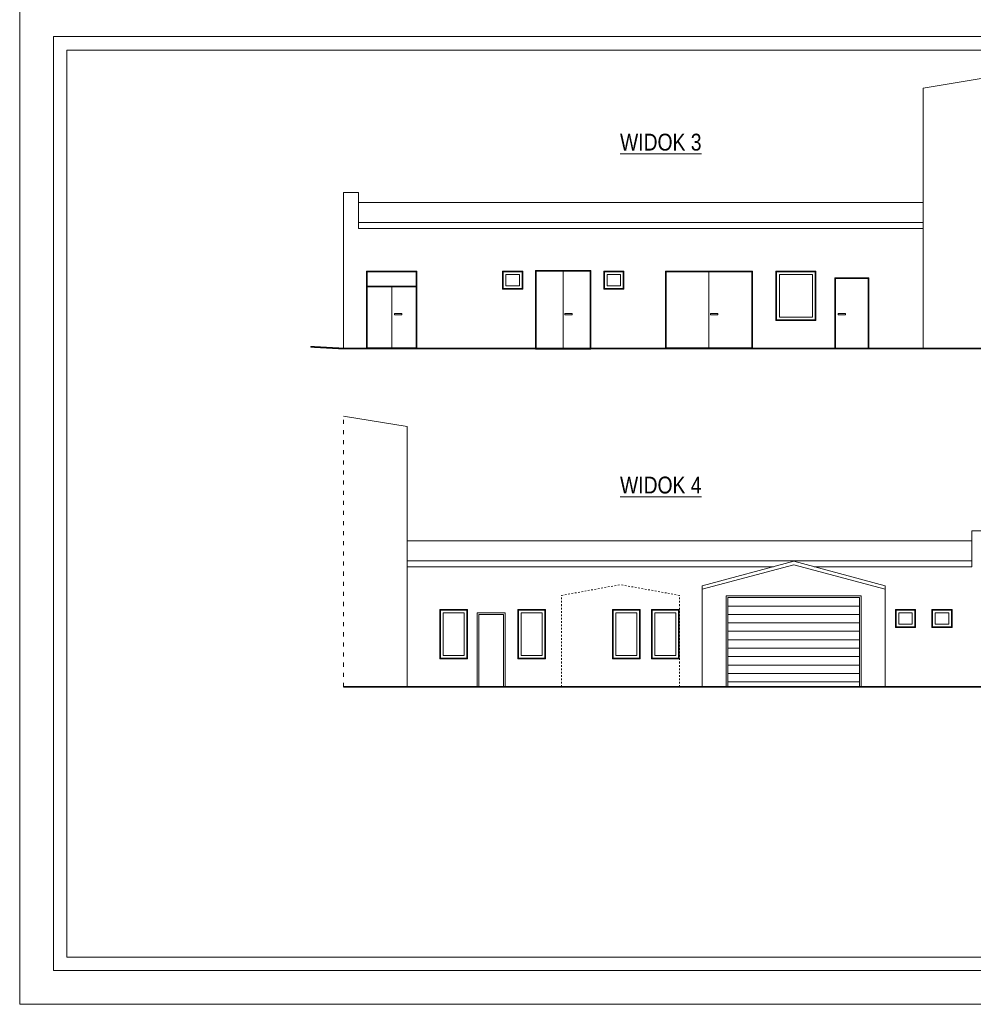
# Model space of a CAD drawing. Header units: millimetres. Extents: x 17147 to 49062, y -18116 to -4632.
# Tile 1 of 176: x 17147 to 19976, y -10572 to -7652. Entities that reach past the tile are written whole.
import ezdxf

# ---------------------------------------------------------------- set-up
doc = ezdxf.new("R2010")
doc.units = ezdxf.units.MM
doc.linetypes.add('3', pattern=[1, 0.5, -0.5])
doc.linetypes.add('ACAD_ISO03W100', pattern=[30, 12, -18])
for name, color, linetype, lineweight in [('A-opis', 130, 'Continuous', 9), ('ELEWACJA_ISTNIEJACA', 253, 'Continuous', 13), ('elewacja_kolor', 253, 'Continuous', 0)]:
    doc.layers.add(name, color=color, linetype=linetype, lineweight=lineweight)
doc.layers.add('r-ramka', color=7, linetype='Continuous', lineweight=0, true_color=0x727169)
doc.styles.get("Standard").update_dxf_attribs({"font": 'ARIALN.TTF'})

msp = doc.modelspace()

# ---------------------------------------------------------------- linework, layer by layer
at = {"layer": 'A-opis'}
msp.add_lwpolyline([(18010.1, -8621.8), (18107.8, -8627.2)], dxfattribs=at)
at = {"layer": 'ELEWACJA_ISTNIEJACA', "lineweight": 9}
for p, q in [((19171.9, -9330.6), (19443.4, -9257.9)), ((19171.9, -9341), (19443.4, -9268.2)), ((19714.9, -9330.6), (19443.4, -9257.9)), ((19714.9, -9341), (19443.4, -9268.2)), ((19171.9, -9330.6), (19171.9, -9630.6)), ((19714.9, -9330.6), (19714.9, -9630.6))]:
    msp.add_line(p, q, dxfattribs=at)
at = {"layer": 'ELEWACJA_ISTNIEJACA'}
for points in [[(19827.8, -7994.6), (19827.8, -7854.4), (20016.9, -7823.7)], [(19827.8, -8329.5), (19827.8, -7862.4)], [(19827.8, -7994.6), (19827.8, -8627.2)], [(18107.8, -8290.2), (18107.8, -8164.4), (18152.8, -8164.4), (18152.8, -8253.2)], [(18152.8, -8164.4), (18107.8, -8164.4)], [(19827.8, -8194.4), (18152.8, -8194.4)], [(19827.8, -8253.2), (18152.8, -8253.2)], [(18107.8, -8627.2), (18107.8, -8290.2)], [(18107.8, -8627.2), (18107.8, -8290.2), (18107.8, -8290.2)], [(18107.8, -8627.2), (18107.8, -8290.2)], [(18107.8, -8627.2), (18107.8, -8290.2), (18107.8, -8290.2)], [(18107.8, -8303.2), (18107.8, -8303.2), (18107.8, -8627.2)], [(18107.8, -8303.2), (18107.8, -8303.2), (18107.8, -8627.2)], [(18107.8, -8321.2), (18107.8, -8627.2)], [(18175.8, -8397.1), (18175.8, -8442.1), (18325.8, -8442.1)], [(18759.8, -8397.1), (18759.8, -8627.2)], [(19191.8, -8397.1), (19191.8, -8627.2)], [(19565.8, -8627.2), (19565.8, -8417.2), (19665.8, -8417.2), (19665.8, -8627.2)], [(19567.8, -8627.2), (19567.8, -8419.2), (19663.8, -8419.2), (19663.8, -8627.2)], [(18175.8, -8444.1), (18325.8, -8444.1)], [(18250.8, -8442.1), (18250.8, -8627.2)], [(18296.9, -8998), (18296.9, -8857.8), (18107.8, -8827.1)], [(18296.9, -9332.9), (18296.9, -8865.7)], [(18296.9, -8998), (18296.9, -9630.6)], [(19971.9, -9167.7), (20016.9, -9167.7)], [(20016.9, -9293.6), (20016.9, -9167.7), (19971.9, -9167.7), (19971.9, -9256.6)], [(18296.9, -9197.7), (19971.9, -9197.7)], [(18296.9, -9256.6), (19971.9, -9256.6)], [(19503.7, -9274), (19971.9, -9274), (19971.9, -9256.6), (18296.9, -9256.6), (18296.9, -9274), (19383.1, -9274)]]:
    msp.add_lwpolyline(points, dxfattribs=at)
for points in [[(18152.8, -8253.2), (19827.8, -8253.2), (19827.8, -8270.7), (18152.8, -8270.7)], [(18175.8, -8627.2), (18325.8, -8627.2), (18325.8, -8397.1), (18175.8, -8397.1)], [(18177.8, -8625.2), (18323.8, -8625.2), (18323.8, -8399.1), (18177.8, -8399.1)], [(18639.8, -8397.1), (18579.8, -8397.1), (18579.8, -8450.6), (18639.8, -8450.6)], [(18637.8, -8399.1), (18581.8, -8399.1), (18581.8, -8448.6), (18637.8, -8448.6)], [(18629.8, -8407.1), (18589.8, -8407.1), (18589.8, -8440.6), (18629.8, -8440.6)], [(18677.8, -8629.2), (18841.8, -8629.2), (18841.8, -8395.1), (18677.8, -8395.1)], [(18679.8, -8627.2), (18839.8, -8627.2), (18839.8, -8397.1), (18679.8, -8397.1)], [(18939.8, -8397.1), (18879.8, -8397.1), (18879.8, -8450.6), (18939.8, -8450.6)], [(18937.8, -8399.1), (18881.8, -8399.1), (18881.8, -8448.6), (18937.8, -8448.6)], [(18929.8, -8407.1), (18889.8, -8407.1), (18889.8, -8440.6), (18929.8, -8440.6)], [(19320.8, -8627.2), (19062.8, -8627.2), (19062.8, -8397.1), (19320.8, -8397.1)], [(19318.8, -8625.2), (19064.8, -8625.2), (19064.8, -8399.1), (19318.8, -8399.1)], [(19508.8, -8544.1), (19390.8, -8544.1), (19390.8, -8397.1), (19508.8, -8397.1)], [(19506.8, -8542.1), (19392.8, -8542.1), (19392.8, -8399.1), (19506.8, -8399.1)], [(19498.8, -8534.1), (19400.8, -8534.1), (19400.8, -8407.1), (19498.8, -8407.1)], [(18258.9, -8522.9), (18280.8, -8522.9), (18280.8, -8527), (18258.9, -8527)], [(18764.3, -8522.9), (18786.2, -8522.9), (18786.2, -8527), (18764.3, -8527)], [(19196.5, -8522.9), (19218.3, -8522.9), (19218.3, -8527), (19196.5, -8527)], [(19574.8, -8522.9), (19596.7, -8522.9), (19596.7, -8527), (19574.8, -8527)], [(18475.9, -9547.4), (18393.9, -9547.4), (18393.9, -9400.5), (18475.9, -9400.5)], [(18706.9, -9547.4), (18624.9, -9547.4), (18624.9, -9400.5), (18706.9, -9400.5)], [(19103.9, -9547.4), (19021.9, -9547.4), (19021.9, -9400.5), (19103.9, -9400.5)], [(19804.9, -9400.5), (19744.9, -9400.5), (19744.9, -9454), (19804.9, -9454)], [(19913.3, -9400.5), (19853.3, -9400.5), (19853.3, -9454), (19913.3, -9454)], [(18473.9, -9545.4), (18395.9, -9545.4), (18395.9, -9402.5), (18473.9, -9402.5)], [(18465.9, -9537.4), (18403.9, -9537.4), (18403.9, -9410.5), (18465.9, -9410.5)], [(18704.9, -9545.4), (18626.9, -9545.4), (18626.9, -9402.5), (18704.9, -9402.5)], [(18696.9, -9537.4), (18634.9, -9537.4), (18634.9, -9410.5), (18696.9, -9410.5)], [(18985.9, -9545.4), (18907.9, -9545.4), (18907.9, -9402.5), (18985.9, -9402.5)], [(18977.9, -9537.4), (18915.9, -9537.4), (18915.9, -9410.5), (18977.9, -9410.5)], [(19101.9, -9545.4), (19023.9, -9545.4), (19023.9, -9402.5), (19101.9, -9402.5)], [(19093.9, -9537.4), (19031.9, -9537.4), (19031.9, -9410.5), (19093.9, -9410.5)], [(19802.9, -9402.5), (19746.9, -9402.5), (19746.9, -9452), (19802.9, -9452)], [(19794.9, -9410.5), (19754.9, -9410.5), (19754.9, -9444), (19794.9, -9444)], [(19911.3, -9402.5), (19855.3, -9402.5), (19855.3, -9452), (19911.3, -9452)], [(19903.3, -9410.5), (19863.3, -9410.5), (19863.3, -9444), (19903.3, -9444)]]:
    msp.add_lwpolyline(points, close=True, dxfattribs=at)
at = {"layer": 'ELEWACJA_ISTNIEJACA', "const_width": 5}
for points in [[(20016.9, -8627.2), (18107.8, -8627.2), (18010.1, -8621.8)], [(18107.8, -9630.6), (20016.9, -9630.6), (20086.4, -9626.7)]]:
    msp.add_lwpolyline(points, dxfattribs=at)
at = {"layer": 'ELEWACJA_ISTNIEJACA', "linetype": 'ACAD_ISO03W100'}
msp.add_lwpolyline([(18107.8, -9630.6), (18107.8, -8827.1)], dxfattribs=at)
at = {"layer": 'ELEWACJA_ISTNIEJACA', "linetype": '3', "lineweight": 9, "ltscale": 10}
for points in [[(18754.4, -9630.6), (18754.4, -9359.1), (18929.6, -9327.3)], [(19104.9, -9630.6), (19104.9, -9359.1), (18929.6, -9327.3)]]:
    msp.add_lwpolyline(points, dxfattribs=at)
at = {"layer": 'ELEWACJA_ISTNIEJACA', "color": 253, "lineweight": 9, "true_color": 0x999999, "transparency": 33554534}
msp.add_lwpolyline([(18987.9, -9547.4), (18905.9, -9547.4), (18905.9, -9400.5), (18987.9, -9400.5)], close=True, dxfattribs=at)
at = {"layer": 'ELEWACJA_ISTNIEJACA', "lineweight": 9}
for points in [[(18503.9, -9630.6), (18503.9, -9410.6), (18587.9, -9410.6), (18587.9, -9630.6)], [(18508.9, -9630.6), (18508.9, -9415.6), (18582.9, -9415.6), (18582.9, -9630.6)]]:
    msp.add_lwpolyline(points, dxfattribs=at)
at = {"layer": 'elewacja_kolor'}
for points in [[(19443.4, -9630.6), (19243.4, -9630.6), (19243.4, -9360.6), (19643.4, -9360.6), (19643.4, -9630.6)], [(19443.4, -9630.6), (19248.4, -9630.6), (19248.4, -9365.6), (19638.4, -9365.6), (19638.4, -9630.6)], [(19248.4, -9390.6), (19638.4, -9390.6)], [(19248.4, -9415.6), (19638.4, -9415.6)], [(19248.4, -9440.6), (19638.4, -9440.6)], [(19248.4, -9465.6), (19638.4, -9465.6)], [(19248.4, -9490.6), (19638.4, -9490.6)], [(19248.4, -9515.6), (19638.4, -9515.6)], [(19248.4, -9540.6), (19638.4, -9540.6)], [(19248.4, -9565.6), (19638.4, -9565.6)], [(19248.4, -9590.6), (19638.4, -9590.6)], [(19248.4, -9615.6), (19638.4, -9615.6)]]:
    msp.add_lwpolyline(points, dxfattribs=at)
at = {"layer": 'r-ramka'}
for points in [[(21347.2, -10571.8), (21347.2, -7601.8), (17147.2, -7601.8), (17147.2, -10571.8)], [(21247.2, -10471.8), (21247.2, -7701.8), (17247.2, -7701.8), (17247.2, -10471.8), (21247.2, -10471.8), (21247.2, -7701.8)], [(21207.2, -10431.8), (21207.2, -7741.8), (17287.2, -7741.8), (17287.2, -10431.8), (21207.2, -10431.8), (21207.2, -7741.8)], [(21347.2, -10571.8), (17147.2, -10571.8)]]:
    msp.add_lwpolyline(points, dxfattribs=at)

# ---------------------------------------------------------------- texts
at = {"layer": 'A-opis', "color": 251, "true_color": 0x616161, "char_height": 50, "attachment_point": 1}
for s, insert in [('{\\LWIDOK 3}', (18928.1, -7989.9)), ('{\\LWIDOK 4}', (18928.1, -9006.8))]:
    msp.add_mtext_dynamic_manual_height_columns(s, width=582, gutter_width=12.5, heights=[0], dxfattribs=dict(at, insert=insert))

doc.saveas('drawing.dxf')
